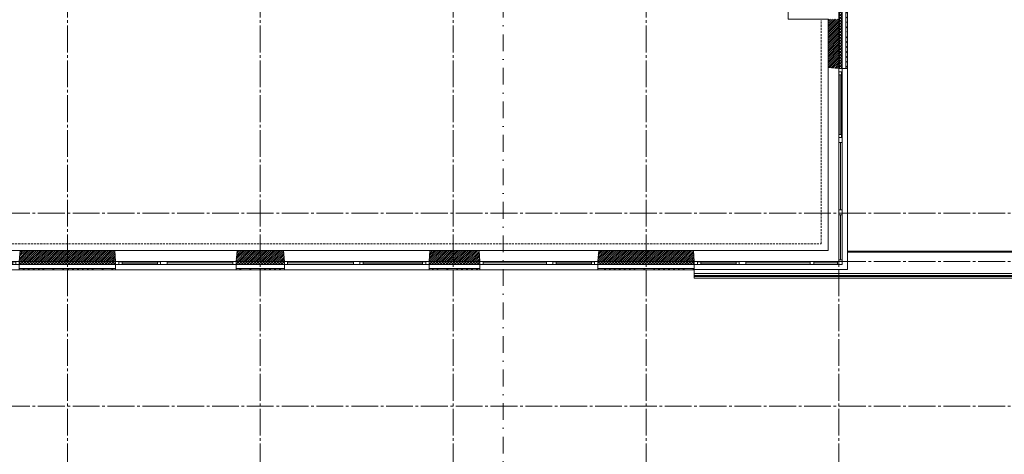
# Model space of a CAD drawing. Header units: millimetres. Extents: x -3350 to 1628655, y -3400 to 242269.
# Tile 30 of 73: x 31510 to 49887, y 17100 to 25210. Entities that reach past the tile are written whole.
import ezdxf
from ezdxf.enums import TextEntityAlignment as Align

# ---------------------------------------------------------------- set-up
doc = ezdxf.new("R2010")
doc.units = ezdxf.units.MM
doc.header["$MEASUREMENT"] = 0
for name, pattern in [('B0204', [650, 500, -50, 50, -50]), ('B0302', [625.500011, 313.000011, -156.25, 0, -156.25]), ('B0702', [58.685, 39.06, -19.625001]), ('Wipeout_Contour', [1000, 0, -1000])]:
    doc.linetypes.add(name, pattern=pattern)
for name, color, linetype in [('21 Buitenwanden', 7, 'Continuous'), ('21 Buitenwanden Doorsnede-arcering', 7, 'Continuous'), ('21 Buitenwanden Laagscheidingslijnen', 7, 'Continuous'), ('21 Buitenwanden Ramen', 7, 'Continuous'), ('23 Vloeren', 7, 'Continuous'), ('27 Daken', 7, 'Continuous'), ('27 Daken Afdek-arcering', 7, 'Continuous'), ('67 Radiatoren - lijn', 7, 'Continuous'), ('A Lijn doorsnede', 7, 'Continuous'), ('A Stramien', 7, 'Continuous')]:
    doc.layers.add(name, color=color, linetype=linetype)
pattern_1 = [(45, (0, 0), (-91.92388, 91.92388), []), (45, (-45.96, 45.96), (-91.92388, 91.92388), [97.5, -32.5, 0, -32.5])]
pattern_2 = [(45, (0, 0), (-26.516504, 26.516504), []), (135, (0, 0), (26.516504, 26.516504), [])]
pattern_3 = [(45, (0, 0), (-17.67767, 17.67767), [])]

# ---------------------------------------------------------------- blocks, each defined once
blk = doc.blocks.new('Slab_4_1', base_point=(46960, 28420))
at = {"layer": '23 Vloeren', "color": 1, "linetype": 'Continuous', "lineweight": 0, "flags": 128}
blk.add_lwpolyline([(46960, 28420), (46960, 33300), (64800, 33300), (64800, 29483), (64600, 29483), (64600, 29634), (61766, 29634), (61766, 28816), (61500, 28816), (61500, 25350), (64600, 25350), (64800, 25350), (64800, 20700), (46960, 20700), (46960, 25580), (46210, 25580), (46210, 28420)], close=True, dxfattribs=at)
blk = doc.blocks.new('Slab_5_1', base_point=(200, 32200))
at = {"layer": '23 Vloeren', "color": 1, "linetype": 'Continuous', "lineweight": 0, "flags": 128}
blk.add_lwpolyline([(200, 32200), (200, 7400), (4520, 7400), (4520, 8150), (8080, 8150), (8080, 7400), (12400, 7400), (12400, 22360), (21800, 22360), (21800, 20900), (46600, 20900), (46600, 25220), (45850, 25220), (45850, 28780), (46600, 28780), (46600, 33100), (21800, 33100), (21800, 31640), (12400, 31640), (12400, 28550), (8780, 28550), (8780, 30202), (7150, 30202), (7150, 32200)], close=True, dxfattribs=at)
blk = doc.blocks.new('Rnx verticaal 23')
at = {"layer": '21 Buitenwanden Ramen', "color": 9, "linetype": 'Continuous', "lineweight": 0}
for p, q in [((-675, 100), (675, 100)), ((-675, 70), (-675, 0)), ((-555, 0), (555, 0)), ((615, -60), (-615, -60)), ((-692, -260), (675, -260))]:
    blk.add_line(p, q, dxfattribs=at)
at = {"layer": '21 Buitenwanden Ramen', "color": 2, "linetype": 'Continuous', "lineweight": 0}
blk.add_line((-675, 100), (-675, 70), dxfattribs=at)
at = {"layer": '21 Buitenwanden Ramen', "color": 1, "linetype": 'Continuous', "lineweight": 0}
for p, q in [((-675, 0), (-615, 0)), ((-675, 0), (-675, -60)), ((-675, 0), (-675, -60)), ((-615, 0), (-615, -50)), ((-615, 0), (-555, 0)), ((-615, -50), (-615, 0)), ((-555, 0), (-555, -50)), ((-555, 0), (555, 0)), ((555, -50), (555, 0)), ((555, 0), (615, 0)), ((615, -50), (615, 0)), ((615, 0), (675, 0)), ((615, 0), (615, -50)), ((-675, -60), (-692, -260)), ((-615, -60), (-675, -60)), ((-615, -50), (-615, -60)), ((-555, -50), (-615, -50)), ((-555, -25), (555, -25)), ((555, -50), (-555, -50)), ((615, -50), (555, -50)), ((615, -60), (615, -50)), ((675, -60), (615, -60))]:
    blk.add_line(p, q, dxfattribs=at)
blk = doc.blocks.new('Rnx verticaal 23_2')
at = {"layer": '21 Buitenwanden Ramen', "color": 9, "linetype": 'Continuous', "lineweight": 0}
for p, q in [((-675, 100), (675, 100)), ((675, 70), (675, 0)), ((-675, -260), (692, -260))]:
    blk.add_line(p, q, dxfattribs=at)
at = {"layer": '21 Buitenwanden Ramen', "color": 1, "linetype": 'Continuous', "lineweight": 0}
for p, q in [((-675, 0), (-615, 0)), ((-615, 0), (-615, -60)), ((-615, 0), (615, 0)), ((615, -60), (615, 0)), ((615, 0), (675, 0)), ((675, 0), (675, -60)), ((675, 0), (675, -60)), ((-615, -60), (-675, -60)), ((-615, -30), (615, -30)), ((615, -60), (-615, -60)), ((675, -60), (615, -60)), ((675, -60), (692, -260))]:
    blk.add_line(p, q, dxfattribs=at)
at = {"layer": '21 Buitenwanden Ramen', "color": 2, "linetype": 'Continuous', "lineweight": 0}
blk.add_line((675, 100), (675, 70), dxfattribs=at)
blk = doc.blocks.new('Rnx verticaal 23_3')
at = {"layer": '21 Buitenwanden Ramen', "color": 9, "linetype": 'Continuous', "lineweight": 0}
for p, q in [((-650, 100), (650, 100)), ((650, 70), (650, 0)), ((-650, -260), (667, -260))]:
    blk.add_line(p, q, dxfattribs=at)
at = {"layer": '21 Buitenwanden Ramen', "color": 1, "linetype": 'Continuous', "lineweight": 0}
for p, q in [((-650, 0), (-590, 0)), ((-590, 0), (-590, -60)), ((-590, 0), (590, 0)), ((590, -60), (590, 0)), ((590, 0), (650, 0)), ((650, 0), (650, -60)), ((650, 0), (650, -60)), ((-590, -60), (-650, -60)), ((-590, -30), (590, -30)), ((590, -60), (-590, -60)), ((650, -60), (590, -60)), ((650, -60), (667, -260))]:
    blk.add_line(p, q, dxfattribs=at)
at = {"layer": '21 Buitenwanden Ramen', "color": 2, "linetype": 'Continuous', "lineweight": 0}
blk.add_line((650, 100), (650, 70), dxfattribs=at)
blk = doc.blocks.new('Rnx verticaal 23_4')
at = {"layer": '21 Buitenwanden Ramen', "color": 9, "linetype": 'Continuous', "lineweight": 0}
for p, q in [((-675, 100), (675, 100)), ((-675, 70), (-675, 0)), ((-615, 0), (615, 0)), ((-615, -30), (615, -30)), ((615, -60), (-615, -60)), ((-692, -260), (675, -260))]:
    blk.add_line(p, q, dxfattribs=at)
at = {"layer": '21 Buitenwanden Ramen', "color": 2, "linetype": 'Continuous', "lineweight": 0}
blk.add_line((-675, 100), (-675, 70), dxfattribs=at)
at = {"layer": '21 Buitenwanden Ramen', "color": 1, "linetype": 'Continuous', "lineweight": 0}
for p, q in [((-675, 0), (-615, 0)), ((-675, 0), (-675, -60)), ((-675, 0), (-675, -60)), ((-615, 0), (-615, -60)), ((615, -60), (615, 0)), ((615, 0), (675, 0)), ((-675, -60), (-692, -260)), ((-615, -60), (-675, -60)), ((675, -60), (615, -60))]:
    blk.add_line(p, q, dxfattribs=at)
blk = doc.blocks.new('Rnx verticaal 23_5')
at = {"layer": '21 Buitenwanden Ramen', "color": 9, "linetype": 'Continuous', "lineweight": 0}
for p, q in [((-450, 100), (450, 100)), ((-450, 70), (-450, 0)), ((-330, 0), (330, 0)), ((390, -60), (-390, -60)), ((-467, -260), (450, -260))]:
    blk.add_line(p, q, dxfattribs=at)
at = {"layer": '21 Buitenwanden Ramen', "color": 2, "linetype": 'Continuous', "lineweight": 0}
blk.add_line((-450, 100), (-450, 70), dxfattribs=at)
at = {"layer": '21 Buitenwanden Ramen', "color": 1, "linetype": 'Continuous', "lineweight": 0}
for p, q in [((-450, 0), (-390, 0)), ((-450, 0), (-450, -60)), ((-450, 0), (-450, -60)), ((-390, 0), (-390, -50)), ((-390, 0), (-330, 0)), ((-390, -50), (-390, 0)), ((-330, 0), (-330, -50)), ((-330, 0), (330, 0)), ((330, -50), (330, 0)), ((330, 0), (390, 0)), ((390, -50), (390, 0)), ((390, 0), (450, 0)), ((390, 0), (390, -50)), ((-450, -60), (-467, -260)), ((-390, -60), (-450, -60)), ((-390, -50), (-390, -60)), ((-330, -50), (-390, -50)), ((-330, -25), (330, -25)), ((330, -50), (-330, -50)), ((390, -50), (330, -50)), ((390, -60), (390, -50)), ((450, -60), (390, -60))]:
    blk.add_line(p, q, dxfattribs=at)
blk = doc.blocks.new('Rnx verticaal 23_6')
at = {"layer": '21 Buitenwanden Ramen', "color": 9, "linetype": 'Continuous', "lineweight": 0}
for p, q in [((-450, 100), (450, 100)), ((450, 70), (450, 0)), ((-450, -260), (467, -260))]:
    blk.add_line(p, q, dxfattribs=at)
at = {"layer": '21 Buitenwanden Ramen', "color": 1, "linetype": 'Continuous', "lineweight": 0}
for p, q in [((-450, 0), (-390, 0)), ((-390, 0), (-390, -50)), ((-390, 0), (-330, 0)), ((-390, -50), (-390, 0)), ((-330, 0), (330, 0)), ((-330, 0), (-330, -50)), ((-330, 0), (330, 0)), ((330, -50), (330, 0)), ((330, 0), (390, 0)), ((390, -50), (390, 0)), ((390, 0), (450, 0)), ((390, 0), (390, -50)), ((450, 0), (450, -60)), ((450, 0), (450, -60)), ((-390, -60), (-450, -60)), ((-390, -50), (-390, -60)), ((-330, -50), (-390, -50)), ((390, -60), (-390, -60)), ((-330, -25), (330, -25)), ((330, -50), (-330, -50)), ((390, -50), (330, -50)), ((390, -60), (390, -50)), ((450, -60), (390, -60)), ((450, -60), (467, -260))]:
    blk.add_line(p, q, dxfattribs=at)
at = {"layer": '21 Buitenwanden Ramen', "color": 2, "linetype": 'Continuous', "lineweight": 0}
blk.add_line((450, 100), (450, 70), dxfattribs=at)
blk = doc.blocks.new('Rnx verticaal 23_7')
at = {"layer": '21 Buitenwanden Ramen', "color": 9, "linetype": 'Continuous', "lineweight": 0}
for p, q in [((-650, 100), (650, 100)), ((-616.5, 0), (590, 0)), ((-616.5, -30), (590, -30)), ((590, -60), (-616.5, -60)), ((-650, -260), (650, -260))]:
    blk.add_line(p, q, dxfattribs=at)
at = {"layer": '21 Buitenwanden Ramen', "color": 1, "linetype": 'Continuous', "lineweight": 0}
for p, q in [((-650, 0), (-616.5, 0)), ((-616.5, 0), (-616.5, -60)), ((590, -60), (590, 0)), ((590, 0), (650, 0)), ((-616.5, -60), (-650, -60)), ((650, -60), (590, -60))]:
    blk.add_line(p, q, dxfattribs=at)
blk = doc.blocks.new('Rnx verticaal 23_8')
at = {"layer": '21 Buitenwanden Ramen', "color": 9, "linetype": 'Continuous', "lineweight": 0}
for p, q in [((-410, 100), (250, 100)), ((-50, -260), (250, -260))]:
    blk.add_line(p, q, dxfattribs=at)
at = {"layer": '21 Buitenwanden Ramen', "color": 1, "linetype": 'Continuous', "lineweight": 0}
for p, q in [((-310, 0), (-250, 0)), ((-250, 0), (-223, 0)), ((-250, -60), (-250, 0)), ((-223, 0), (-223, -60)), ((-223, 0), (216.5, 0)), ((216.5, -60), (216.5, 0)), ((216.5, 0), (250, 0)), ((-223, -60), (-250, -60)), ((-223, -30), (216.5, -30)), ((216.5, -60), (-223, -60)), ((250, -60), (216.5, -60))]:
    blk.add_line(p, q, dxfattribs=at)
blk = doc.blocks.new('Wall_8_1', base_point=(46800, 20700))
at = {"layer": '21 Buitenwanden Doorsnede-arcering', "linetype": 'Continuous', "lineweight": 0, "true_color": 0x000000}
h = blk.add_hatch(dxfattribs=at)
h.set_pattern_fill('220_Gewapend_beton___pre_2B', color=18, style=0, pattern_type=2)
h.set_pattern_definition(pattern_3)
h.paths.add_polyline_path([(31517, 20900), (31500, 20700), (33300, 20700), (33283, 20900)])
h = blk.add_hatch(dxfattribs=at)
h.set_pattern_fill('220_Gewapend_beton___pre_2B', color=18, style=0, pattern_type=2)
h.set_pattern_definition(pattern_3)
h.paths.add_polyline_path([(35550, 20700), (36450, 20700), (36433, 20900), (35567, 20900)])
h = blk.add_hatch(dxfattribs=at)
h.set_pattern_fill('220_Gewapend_beton___pre_2B', color=18, style=0, pattern_type=2)
h.set_pattern_definition(pattern_3)
h.paths.add_polyline_path([(39150, 20700), (40100, 20700), (40083, 20900), (39167, 20900)])
h = blk.add_hatch(dxfattribs=at)
h.set_pattern_fill('220_Gewapend_beton___pre_2B', color=18, style=0, pattern_type=2)
h.set_pattern_definition(pattern_3)
h.paths.add_polyline_path([(42317, 20900), (42300, 20700), (44100, 20700), (44083, 20900)])
h = blk.add_hatch(dxfattribs=at)
h.set_pattern_fill('415_Isolatie_ruit_0001', color=18, style=0, pattern_type=2)
h.set_pattern_definition(pattern_2)
h.paths.add_polyline_path([(31500, 20700), (31500, 20640), (33300, 20640), (33300, 20700)])
h = blk.add_hatch(dxfattribs=at)
h.set_pattern_fill('415_Isolatie_ruit_0001', color=18, style=0, pattern_type=2)
h.set_pattern_definition(pattern_2)
h.paths.add_polyline_path([(35550, 20700), (35550, 20640), (36450, 20640), (36450, 20700)])
h = blk.add_hatch(dxfattribs=at)
h.set_pattern_fill('415_Isolatie_ruit_0001', color=18, style=0, pattern_type=2)
h.set_pattern_definition(pattern_2)
h.paths.add_polyline_path([(39150, 20640), (40100, 20640), (40100, 20700), (39150, 20700)])
h = blk.add_hatch(dxfattribs=at)
h.set_pattern_fill('415_Isolatie_ruit_0001', color=18, style=0, pattern_type=2)
h.set_pattern_definition(pattern_2)
h.paths.add_polyline_path([(42300, 20640), (44100, 20640), (44100, 20700), (42300, 20700)])
h = blk.add_hatch(dxfattribs=at)
h.set_pattern_fill('160_Natuursteen_0001', color=18, style=0, pattern_type=2)
h.set_pattern_definition(pattern_1)
h.paths.add_polyline_path([(31500, 20540), (33300, 20540), (33300, 20570), (31500, 20570)])
h = blk.add_hatch(dxfattribs=at)
h.set_pattern_fill('160_Natuursteen_0001', color=18, style=0, pattern_type=2)
h.set_pattern_definition(pattern_1)
h.paths.add_polyline_path([(35550, 20540), (36450, 20540), (36450, 20570), (35550, 20570)])
h = blk.add_hatch(dxfattribs=at)
h.set_pattern_fill('160_Natuursteen_0001', color=18, style=0, pattern_type=2)
h.set_pattern_definition(pattern_1)
h.paths.add_polyline_path([(39150, 20540), (40100, 20540), (40100, 20570), (39150, 20570)])
h = blk.add_hatch(dxfattribs=at)
h.set_pattern_fill('160_Natuursteen_0001', color=18, style=0, pattern_type=2)
h.set_pattern_definition(pattern_1)
h.paths.add_polyline_path([(42300, 20540), (44100, 20540), (44100, 20570), (42300, 20570)])
at = {"layer": '21 Buitenwanden', "color": 1, "linetype": 'Continuous', "lineweight": 0}
for p, q in [((31500, 20700), (31517, 20900)), ((33300, 20700), (33283, 20900)), ((35550, 20700), (35567, 20900)), ((36450, 20700), (36433, 20900)), ((39150, 20700), (39167, 20900)), ((40100, 20700), (40083, 20900)), ((42300, 20700), (42317, 20900)), ((44100, 20700), (44083, 20900)), ((33300, 20640), (33300, 20700)), ((35550, 20640), (35550, 20700)), ((36450, 20640), (36450, 20700)), ((39150, 20640), (39150, 20700)), ((40100, 20640), (40100, 20700)), ((42300, 20640), (42300, 20700)), ((44100, 20640), (44100, 20700))]:
    blk.add_line(p, q, dxfattribs=at)
at = {"layer": '21 Buitenwanden', "color": 9, "linetype": 'Continuous', "lineweight": 0}
for p, q in [((33300, 20570), (33300, 20640)), ((35550, 20570), (35550, 20640)), ((36450, 20570), (36450, 20640)), ((39150, 20570), (39150, 20640)), ((40100, 20570), (40100, 20640)), ((42300, 20570), (42300, 20640)), ((44100, 20570), (44100, 20640))]:
    blk.add_line(p, q, dxfattribs=at)
at = {"layer": '21 Buitenwanden', "color": 2, "linetype": 'Continuous', "lineweight": 0}
for p, q in [((33300, 20540), (33300, 20570)), ((35550, 20540), (35550, 20570)), ((36450, 20540), (36450, 20570)), ((39150, 20540), (39150, 20570)), ((40100, 20540), (40100, 20570)), ((42300, 20540), (42300, 20570)), ((44100, 20540), (44100, 20570))]:
    blk.add_line(p, q, dxfattribs=at)
at = {"layer": '21 Buitenwanden', "color": 1, "linetype": 'Continuous', "lineweight": 0, "flags": 128}
for points in [[(33283, 20900), (31517, 20900)], [(36433, 20900), (35567, 20900)], [(40083, 20900), (39167, 20900)], [(44083, 20900), (42317, 20900)]]:
    blk.add_lwpolyline(points, dxfattribs=at)
at = {"layer": '21 Buitenwanden', "color": 2, "linetype": 'Continuous', "lineweight": 0, "flags": 128}
for points in [[(31500, 20540), (33300, 20540)], [(35550, 20540), (36450, 20540)], [(39150, 20540), (40100, 20540)], [(42300, 20540), (44100, 20540)]]:
    blk.add_lwpolyline(points, dxfattribs=at)
at = {"layer": '21 Buitenwanden Laagscheidingslijnen', "color": 1, "linetype": 'Continuous', "lineweight": 0}
for p, q in [((31500, 20700), (33300, 20700)), ((31500, 20640), (33300, 20640)), ((35550, 20700), (36450, 20700)), ((35550, 20640), (36450, 20640)), ((39150, 20700), (40100, 20700)), ((39150, 20640), (40100, 20640)), ((42300, 20700), (44100, 20700)), ((42300, 20640), (44100, 20640))]:
    blk.add_line(p, q, dxfattribs=at)
at = {"layer": '21 Buitenwanden Laagscheidingslijnen', "color": 2, "linetype": 'Continuous', "lineweight": 0}
for p, q in [((31500, 20570), (33300, 20570)), ((35550, 20570), (36450, 20570)), ((39150, 20570), (40100, 20570)), ((42300, 20570), (44100, 20570))]:
    blk.add_line(p, q, dxfattribs=at)
at = {"layer": '21 Buitenwanden Ramen', "color": 1, "linetype": 'Continuous', "lineweight": 0, "zscale": 1000, "rotation": 180}
for name, p in [('Rnx verticaal 23_5', (31050, 20640)), ('Rnx verticaal 23_6', (33750, 20640)), ('Rnx verticaal 23_4', (34875, 20640)), ('Rnx verticaal 23_2', (37125, 20640)), ('Rnx verticaal 23', (38475, 20640)), ('Rnx verticaal 23_3', (40750, 20640)), ('Rnx verticaal 23_5', (41850, 20640)), ('Rnx verticaal 23_6', (44550, 20640)), ('Rnx verticaal 23_7', (45650, 20640)), ('Rnx verticaal 23_8', (46550, 20640))]:
    blk.add_blockref(name, p, dxfattribs=at)
blk = doc.blocks.new('Rnx verticaal 23_14')
at = {"layer": '21 Buitenwanden Ramen', "color": 9, "linetype": 'Continuous', "lineweight": 0}
for p, q in [((-610, 100), (450, 100)), ((-250, -260), (450, -260))]:
    blk.add_line(p, q, dxfattribs=at)
at = {"layer": '21 Buitenwanden Ramen', "color": 1, "linetype": 'Continuous', "lineweight": 0}
for p, q in [((-510, 0), (-450, 0)), ((-450, 0), (-423, 0)), ((-450, -60), (-450, 0)), ((-423, 0), (-423, -60)), ((-423, 0), (416.5, 0)), ((416.5, -60), (416.5, 0)), ((416.5, 0), (450, 0)), ((-423, -60), (-450, -60)), ((-423, -30), (416.5, -30)), ((416.5, -60), (-423, -60)), ((450, -60), (416.5, -60))]:
    blk.add_line(p, q, dxfattribs=at)
blk = doc.blocks.new('Rnx verticaal 23_15')
at = {"layer": '21 Buitenwanden Ramen', "color": 9, "linetype": 'Continuous', "lineweight": 0}
for p, q in [((-675, 100), (675, 100)), ((-641.5, 0), (615, 0)), ((-641.5, -30), (615, -30)), ((615, -60), (-641.5, -60)), ((-675, -260), (675, -260))]:
    blk.add_line(p, q, dxfattribs=at)
at = {"layer": '21 Buitenwanden Ramen', "color": 1, "linetype": 'Continuous', "lineweight": 0}
for p, q in [((-675, 0), (-641.5, 0)), ((-641.5, 0), (-641.5, -60)), ((615, -60), (615, 0)), ((615, 0), (675, 0)), ((-641.5, -60), (-675, -60)), ((675, -60), (615, -60))]:
    blk.add_line(p, q, dxfattribs=at)
blk = doc.blocks.new('Rnx verticaal 23_16')
at = {"layer": '21 Buitenwanden Ramen', "color": 9, "linetype": 'Continuous', "lineweight": 0}
for p, q in [((-692, 200), (675, 200)), ((-555, 0), (555, 0)), ((-675, -130), (-675, -60)), ((-675, -160), (675, -160)), ((615, -60), (-615, -60))]:
    blk.add_line(p, q, dxfattribs=at)
at = {"layer": '21 Buitenwanden Ramen', "color": 1, "linetype": 'Continuous', "lineweight": 0}
for p, q in [((-675, 0), (-692, 200)), ((-675, 0), (-615, 0)), ((-675, -60), (-675, 0)), ((-675, -60), (-675, 0)), ((-615, 0), (-615, -50)), ((-615, 0), (-555, 0)), ((-615, -50), (-615, 0)), ((-555, 0), (-555, -50)), ((-555, 0), (555, 0)), ((555, -50), (555, 0)), ((555, 0), (615, 0)), ((615, -50), (615, 0)), ((615, 0), (675, 0)), ((615, 0), (615, -50)), ((-615, -60), (-675, -60)), ((-615, -50), (-615, -60)), ((-555, -50), (-615, -50)), ((-555, -25), (555, -25)), ((555, -50), (-555, -50)), ((615, -50), (555, -50)), ((615, -60), (615, -50)), ((675, -60), (615, -60))]:
    blk.add_line(p, q, dxfattribs=at)
at = {"layer": '21 Buitenwanden Ramen', "color": 2, "linetype": 'Continuous', "lineweight": 0}
blk.add_line((-675, -160), (-675, -130), dxfattribs=at)
blk = doc.blocks.new('Wall_73_1', base_point=(46800, 25420))
at = {"layer": '21 Buitenwanden Doorsnede-arcering', "linetype": 'Continuous', "lineweight": 0, "true_color": 0x000000}
h = blk.add_hatch(dxfattribs=at)
h.set_pattern_fill('160_Natuursteen_0001', color=18, style=0, pattern_type=2)
h.set_pattern_definition(pattern_1)
h.paths.add_polyline_path([(46960, 25550), (46930, 25550), (46930, 24300), (46960, 24300)])
h = blk.add_hatch(dxfattribs=at)
h.set_pattern_fill('415_Isolatie_ruit_0001', color=18, style=0, pattern_type=2)
h.set_pattern_definition([(135, (0, 0), (26.516504, 26.516504), []), (225, (0, 0), (-26.516504, 26.516504), [])])
h.paths.add_polyline_path([(46860, 25420), (46800, 25420), (46800, 24300), (46860, 24300)])
h = blk.add_hatch(dxfattribs=at)
h.set_pattern_fill('220_Gewapend_beton___pre_2B', color=18, style=0, pattern_type=2)
h.set_pattern_definition(pattern_3)
h.paths.add_polyline_path([(46600, 24317), (46800, 24300), (46800, 25220), (46600, 25220)])
at = {"layer": '21 Buitenwanden', "color": 1, "linetype": 'Continuous', "lineweight": 0}
for p, q in [((46800, 24300), (46600, 24317)), ((46860, 24300), (46800, 24300))]:
    blk.add_line(p, q, dxfattribs=at)
at = {"layer": '21 Buitenwanden', "color": 9, "linetype": 'Continuous', "lineweight": 0}
blk.add_line((46930, 24300), (46860, 24300), dxfattribs=at)
at = {"layer": '21 Buitenwanden', "color": 2, "linetype": 'Continuous', "lineweight": 0}
blk.add_line((46960, 24300), (46930, 24300), dxfattribs=at)
at = {"layer": '21 Buitenwanden', "color": 2, "linetype": 'Continuous', "lineweight": 0, "flags": 128}
blk.add_lwpolyline([(46960, 24300), (46960, 25550)], dxfattribs=at)
at = {"layer": '21 Buitenwanden', "color": 1, "linetype": 'Continuous', "lineweight": 0, "flags": 128}
blk.add_lwpolyline([(46600, 25220), (46600, 24317)], dxfattribs=at)
at = {"layer": '21 Buitenwanden Laagscheidingslijnen', "color": 2, "linetype": 'Continuous', "lineweight": 0}
for p, q in [((46930, 25480), (46930, 25550)), ((46930, 24300), (46930, 25480))]:
    blk.add_line(p, q, dxfattribs=at)
at = {"layer": '21 Buitenwanden Laagscheidingslijnen', "color": 1, "linetype": 'Continuous', "lineweight": 0}
for p, q in [((46800, 25220), (46800, 25420)), ((46860, 25420), (46860, 25480)), ((46860, 24300), (46860, 25420)), ((46800, 24300), (46800, 25220))]:
    blk.add_line(p, q, dxfattribs=at)
at = {"layer": '21 Buitenwanden Ramen', "color": 1, "linetype": 'Continuous', "lineweight": 0, "xscale": -1, "zscale": 1000}
for name, p, rotation in [('Rnx verticaal 23_16', (46800, 23625), 90), ('Rnx verticaal 23_14', (46860, 21150), 270)]:
    blk.add_blockref(name, p, dxfattribs=dict(at, rotation=rotation))
at = {"layer": '21 Buitenwanden Ramen', "color": 1, "linetype": 'Continuous', "lineweight": 0, "zscale": 1000, "rotation": 270}
blk.add_blockref('Rnx verticaal 23_15', (46860, 22275), dxfattribs=at)
blk = doc.blocks.new('Wall_75_1', base_point=(46960, 20700))
at = {"color": 254, "linetype": 'Wipeout_Contour', "lineweight": 0, "ltscale": 203704.595466}
blk.add_wipeout([(64608, 20893), (64607, 20893), (64608, 20892)], dxfattribs=at).dxf.layer = '27 Daken Afdek-arcering'
at = {"color": 254, "linetype": 'Wipeout_Contour', "lineweight": 0, "ltscale": 203739.919609}
blk.add_wipeout([(64630, 20892), (64608, 20892), (64630, 20870)], dxfattribs=at).dxf.layer = '27 Daken Afdek-arcering'
at = {"color": 254, "linetype": 'Wipeout_Contour', "lineweight": 0, "ltscale": 204377.011844}
blk.add_wipeout([(65023, 20870), (64630, 20870), (65023, 20477)], dxfattribs=at).dxf.layer = '27 Daken Afdek-arcering'
at = {"color": 254, "linetype": 'Wipeout_Contour', "lineweight": 0, "ltscale": 203705.10979}
blk.add_wipeout([(64607, 20893), (64607, 20892), (64608, 20892)], dxfattribs=at).dxf.layer = '27 Daken Afdek-arcering'
at = {"color": 254, "linetype": 'Wipeout_Contour', "lineweight": 0, "ltscale": 204574.269}
blk.add_wipeout([(65061, 20477), (65023, 20477), (65061, 20439)], dxfattribs=at).dxf.layer = '27 Daken Afdek-arcering'
at = {"color": 254, "linetype": 'Wipeout_Contour', "lineweight": 0, "ltscale": 238598.684658}
blk.add_wipeout([(64607, 20893), (46960, 20893), (46960, 20892), (64607, 20892)], dxfattribs=at).dxf.layer = '27 Daken Afdek-arcering'
at = {"color": 254, "linetype": 'Wipeout_Contour', "lineweight": 0, "ltscale": 204588.589888}
blk.add_wipeout([(65062, 20439), (65061, 20439), (65062, 20438)], dxfattribs=at).dxf.layer = '27 Daken Afdek-arcering'
at = {"color": 254, "linetype": 'Wipeout_Contour', "lineweight": 0, "ltscale": 203712.716803}
blk.add_wipeout([(64608, 20892), (64608, 20870), (64630, 20870)], dxfattribs=at).dxf.layer = '27 Daken Afdek-arcering'
at = {"color": 254, "linetype": 'Wipeout_Contour', "lineweight": 0, "ltscale": 204626.335773}
blk.add_wipeout([(65085, 20438), (65062, 20438), (65085, 20415)], dxfattribs=at).dxf.layer = '27 Daken Afdek-arcering'
at = {"color": 254, "linetype": 'Wipeout_Contour', "lineweight": 0, "ltscale": 238583.018369}
blk.add_wipeout([(64608, 20892), (46960, 20892), (46960, 20870), (64608, 20870)], dxfattribs=at).dxf.layer = '27 Daken Afdek-arcering'
at = {"color": 254, "linetype": 'Wipeout_Contour', "lineweight": 0, "ltscale": 204682.909802}
blk.add_wipeout([(65115, 20415), (65085, 20415), (65115, 20385)], dxfattribs=at).dxf.layer = '27 Daken Afdek-arcering'
at = {"color": 254, "linetype": 'Wipeout_Contour', "lineweight": 0, "ltscale": 203883.40511}
blk.add_wipeout([(64630, 20870), (64630, 20477), (65023, 20477)], dxfattribs=at).dxf.layer = '27 Daken Afdek-arcering'
at = {"color": 254, "linetype": 'Wipeout_Contour', "lineweight": 0, "ltscale": 238330.998238}
blk.add_wipeout([(64630, 20870), (46960, 20870), (46960, 20477), (64630, 20477)], dxfattribs=at).dxf.layer = '27 Daken Afdek-arcering'
at = {"color": 254, "linetype": 'Wipeout_Contour', "lineweight": 0, "ltscale": 204527.187477}
blk.add_wipeout([(65023, 20477), (65023, 20439), (65061, 20439)], dxfattribs=at).dxf.layer = '27 Daken Afdek-arcering'
at = {"layer": '27 Daken', "color": 1, "linetype": 'Continuous', "lineweight": 0}
for p, q in [((64608, 20892), (46960, 20892)), ((64630, 20870), (46960, 20870))]:
    blk.add_line(p, q, dxfattribs=at)
at = {"layer": '27 Daken', "color": 1, "linetype": 'Continuous', "lineweight": 0, "flags": 128}
for points in [[(64607, 20893), (46960, 20893)], [(46960, 20893), (46960, 20892)], [(46960, 20892), (46960, 20870)]]:
    blk.add_lwpolyline(points, dxfattribs=at)
at = {"color": 254, "linetype": 'Wipeout_Contour', "lineweight": 0, "ltscale": 238776.195991}
blk.add_wipeout([(65023, 20477), (46960, 20477), (46960, 20439), (65023, 20439)], dxfattribs=at).dxf.layer = '27 Daken Afdek-arcering'
at = {"layer": '27 Daken', "color": 1, "linetype": 'Continuous', "lineweight": 0, "flags": 128}
blk.add_lwpolyline([(46960, 20870), (46960, 20550)], dxfattribs=at)
at = {"color": 254, "linetype": 'Wipeout_Contour', "lineweight": 0, "ltscale": 204588.583278}
blk.add_wipeout([(65061, 20439), (65061, 20438), (65062, 20438)], dxfattribs=at).dxf.layer = '27 Daken Afdek-arcering'
at = {"color": 254, "linetype": 'Wipeout_Contour', "lineweight": 0, "ltscale": 238821.83226}
blk.add_wipeout([(65061, 20439), (46960, 20439), (46960, 20438), (65061, 20438)], dxfattribs=at).dxf.layer = '27 Daken Afdek-arcering'
at = {"color": 254, "linetype": 'Wipeout_Contour', "lineweight": 0, "ltscale": 204597.72121}
blk.add_wipeout([(65062, 20438), (65062, 20415), (65085, 20415)], dxfattribs=at).dxf.layer = '27 Daken Afdek-arcering'
at = {"color": 254, "linetype": 'Wipeout_Contour', "lineweight": 0, "ltscale": 238806.162766}
blk.add_wipeout([(65062, 20438), (46960, 20438), (46960, 20415), (65062, 20415)], dxfattribs=at).dxf.layer = '27 Daken Afdek-arcering'
at = {"color": 254, "linetype": 'Wipeout_Contour', "lineweight": 0, "ltscale": 204645.966891}
blk.add_wipeout([(65085, 20415), (65085, 20385), (65115, 20385)], dxfattribs=at).dxf.layer = '27 Daken Afdek-arcering'
at = {"color": 254, "linetype": 'Wipeout_Contour', "lineweight": 0, "ltscale": 238813.485245}
blk.add_wipeout([(65085, 20415), (46960, 20415), (46960, 20385), (65085, 20385)], dxfattribs=at).dxf.layer = '27 Daken Afdek-arcering'
at = {"layer": '27 Daken', "color": 1, "linetype": 'Continuous', "lineweight": 0}
for p, q in [((65023, 20477), (46960, 20477)), ((65061, 20439), (46960, 20439)), ((65062, 20438), (46960, 20438)), ((65085, 20415), (46960, 20415))]:
    blk.add_line(p, q, dxfattribs=at)
at = {"layer": '27 Daken', "color": 1, "linetype": 'Continuous', "lineweight": 0, "flags": 128}
for points in [[(65115, 20385), (65115, 20415)], [(46960, 20385), (65115, 20385)]]:
    blk.add_lwpolyline(points, dxfattribs=at)
blk = doc.blocks.new('Wall_78_1', base_point=(46960, 20700))
at = {"color": 254, "linetype": 'Wipeout_Contour', "lineweight": 0, "ltscale": 199765.032529}
blk.add_wipeout([(46960, 20550), (44100, 20550), (44100, 20477), (46960, 20477)], dxfattribs=at).dxf.layer = '27 Daken Afdek-arcering'
at = {"color": 254, "linetype": 'Wipeout_Contour', "lineweight": 0, "ltscale": 199673.751741}
blk.add_wipeout([(46960, 20477), (44100, 20477), (44100, 20439), (46960, 20439)], dxfattribs=at).dxf.layer = '27 Daken Afdek-arcering'
at = {"layer": '27 Daken', "color": 1, "linetype": 'Continuous', "lineweight": 0, "flags": 128}
blk.add_lwpolyline([(46960, 20550), (44100, 20550)], dxfattribs=at)
at = {"color": 254, "linetype": 'Wipeout_Contour', "lineweight": 0, "ltscale": 199642.096519}
blk.add_wipeout([(46960, 20439), (44100, 20439), (44100, 20438), (46960, 20438)], dxfattribs=at).dxf.layer = '27 Daken Afdek-arcering'
at = {"color": 254, "linetype": 'Wipeout_Contour', "lineweight": 0, "ltscale": 199622.538085}
blk.add_wipeout([(46960, 20438), (44100, 20438), (44100, 20415), (46960, 20415)], dxfattribs=at).dxf.layer = '27 Daken Afdek-arcering'
at = {"color": 254, "linetype": 'Wipeout_Contour', "lineweight": 0, "ltscale": 199578.863388}
blk.add_wipeout([(46960, 20415), (44100, 20415), (44100, 20385), (46960, 20385)], dxfattribs=at).dxf.layer = '27 Daken Afdek-arcering'
at = {"layer": '27 Daken', "color": 1, "linetype": 'Continuous', "lineweight": 0}
for p, q in [((46960, 20477), (44100, 20477)), ((46960, 20439), (44100, 20439)), ((46960, 20438), (44100, 20438)), ((46960, 20415), (44100, 20415))]:
    blk.add_line(p, q, dxfattribs=at)
at = {"layer": '27 Daken', "color": 1, "linetype": 'Continuous', "lineweight": 0, "flags": 128}
for points in [[(44100, 20550), (44100, 20477)], [(44100, 20477), (44100, 20439)], [(44100, 20439), (44100, 20438)], [(44100, 20438), (44100, 20415)], [(44100, 20415), (44100, 20385)], [(44100, 20385), (46960, 20385)]]:
    blk.add_lwpolyline(points, dxfattribs=at)
blk = doc.blocks.new('Cutting Plane_1_1', base_point=(40536, -1176))
at = {"layer": 'A Lijn doorsnede', "color": 9, "linetype": 'B0302', "lineweight": 0}
blk.add_line((40536, -1026), (40536, 35171), dxfattribs=at)
blk = doc.blocks.new('Standard grid marker')
at = {"layer": 'A Stramien', "color": 9, "linetype": 'B0204', "lineweight": 0}
blk.add_line((3000, 0), (67800, 0), dxfattribs=at)
at = {"layer": 'A Stramien', "color": 2, "lineweight": 0}
for tag, p in [('AC_MarkerText_1_0', (-175, -5)), ('AC_MarkerText_1_1', (70975, -5))]:
    blk.add_attdef(tag, text='', height=175, dxfattribs=at).set_placement(p, align=Align.MIDDLE_CENTER)
blk = doc.blocks.new('Standard grid marker_2')
at = {"layer": 'A Stramien', "color": 9, "linetype": 'B0204', "lineweight": 0}
blk.add_line((3000, 0), (37200, 0), dxfattribs=at)
at = {"layer": 'A Stramien', "color": 2, "lineweight": 0}
for tag, p in [('AC_MarkerText_1_0', (-175, -5)), ('AC_MarkerText_1_1', (40375, -5))]:
    blk.add_attdef(tag, text='', height=175, rotation=90, dxfattribs=at).set_placement(p, align=Align.MIDDLE_CENTER)

msp = doc.modelspace()

# ---------------------------------------------------------------- linework, layer by layer
at = {"layer": '67 Radiatoren - lijn', "color": 9, "linetype": 'B0702', "lineweight": 0}
msp.add_lwpolyline([(21800, 21030), (46470, 21030), (46470, 25200)], dxfattribs=at)

# ---------------------------------------------------------------- block references
at = {"layer": '21 Buitenwanden', "color": 1, "lineweight": 0}
for name, p in [('Wall_73_1', (46800, 25420)), ('Wall_8_1', (46800, 20700))]:
    msp.add_blockref(name, p, dxfattribs=at)
at = {"layer": '23 Vloeren', "color": 1, "linetype": 'Continuous', "lineweight": 0}
for name, p in [('Slab_4_1', (46960, 28420)), ('Slab_5_1', (200, 32200))]:
    msp.add_blockref(name, p, dxfattribs=at)
at = {"layer": 'A Lijn doorsnede', "color": 9, "lineweight": 0}
msp.add_blockref('Cutting Plane_1_1', (40536.5, -1176.3), dxfattribs=at)
at = {"layer": 'A Stramien', "color": 1, "linetype": 'Continuous', "lineweight": 0, "zscale": 1000, "rotation": 270}
for p in [(32400, 37200), (36000, 37200), (39600, 37200), (43200, 37200)]:
    msp.add_blockref('Standard grid marker_2', p, dxfattribs=at)
at = {"layer": 'A Stramien', "color": 1, "linetype": 'Continuous', "lineweight": 0, "zscale": 1000}
for p in [(-3000, 21600), (-3000, 18000)]:
    msp.add_blockref('Standard grid marker', p, dxfattribs=at)

# ---------------------------------------------------------------- next in the draw order: block references
at = {"layer": '27 Daken', "color": 1, "lineweight": 0}
msp.add_blockref('Wall_75_1', (46960, 20700), dxfattribs=at)

# ---------------------------------------------------------------- next in the draw order: block references
msp.add_blockref('Wall_78_1', (46960, 20700), dxfattribs=at)

# ---------------------------------------------------------------- next in the draw order: block references
at = {"layer": 'A Stramien', "color": 1, "linetype": 'Continuous', "lineweight": 0, "zscale": 1000, "rotation": 270}
msp.add_blockref('Standard grid marker_2', (46800, 37200), dxfattribs=at)
at = {"layer": 'A Stramien', "color": 1, "linetype": 'Continuous', "lineweight": 0, "zscale": 1000}
msp.add_blockref('Standard grid marker', (-3000, 20700), dxfattribs=at)

doc.saveas('drawing.dxf')
